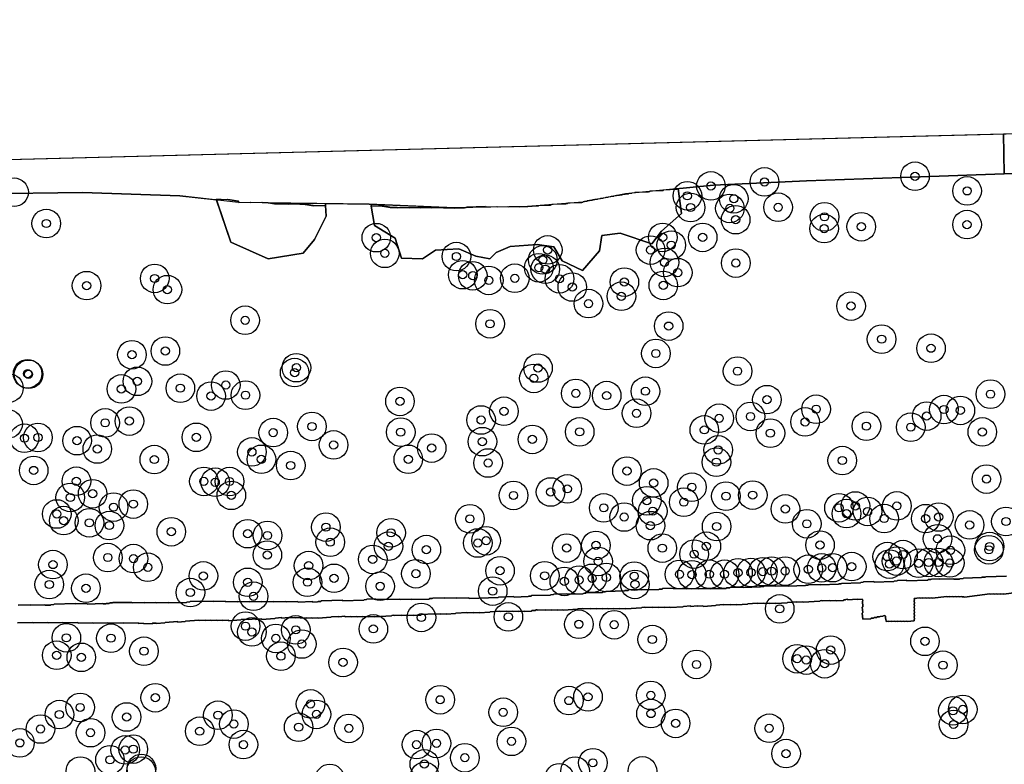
# Model space of a CAD drawing. Header units: inches. Extents: x 128668 to 131679, y 413272 to 413787.
# Tile 94 of 116: x 131028 to 131149, y 413450 to 413541. Entities that reach past the tile are written whole.
import ezdxf

# ---------------------------------------------------------------- set-up
doc = ezdxf.new("R2010")
doc.units = ezdxf.units.IN
doc.header["$MEASUREMENT"] = 0
doc.header["$PDMODE"] = 33
doc.header["$PDSIZE"] = -3
for name, color, linetype in [('Niet gedetecteerde gebieden (D-gebied) (ca. 44.659 m2)', 1, 'Continuous'), ('Onderzoeksgebied Capelsche UW (ca. 743.790 m2)', 5, 'Continuous'), ('Significante objecten binnen onderzoeksgebied', 3, 'Continuous'), ('Veiligheidsmarge objecten d.d. 230531', 6, 'Continuous'), ('Verstoorde gebieden (C-gebied) (ca. 90.096 m2)', 40, 'Continuous'), ('Vrijgegeven gebieden (A+B gebied) (ca. 609.035 m2)', 3, 'Continuous')]:
    doc.layers.add(name, color=color, linetype=linetype)

msp = doc.modelspace()

# ---------------------------------------------------------------- linework, layer by layer
at = {"layer": 'Niet gedetecteerde gebieden (D-gebied) (ca. 44.659 m2)'}
for points in [[(131254.56, 413526.71, 0), (131248.49, 413526.08, 0), (131244.13, 413526.06, 0), (131244.09, 413527.51, 0), (131235.05, 413527.39, 0), (131227.62, 413527.28, 0), (131217.63, 413526.9, 0), (131210.56, 413526.21, 0), (131202.63, 413525.61, 0), (131193.23, 413525.28, 0), (131188.24, 413525.01, 0), (131188.14, 413525.86, 0), (131183.08, 413525.84, 0), (131182.75, 413523.67, 0), (131168.92, 413522.84, 0), (131153.03, 413522.24, 0), (131148.48, 413522.09, 0), (131148.43, 413527.01, 0), (131148.65, 413527.01, 0), (131152.29, 413527.11, 0), (131166.18, 413527.46, 0), (131375.26, 413540.96, 0)], [(130920.33, 413521.11, 0), (131148.43, 413527.01, 0), (131148.48, 413522.09, 0), (131138.27, 413521.73, 0), (131124.29, 413521.25, 0), (131112.91, 413520.7, 0), (131102.14, 413519.66, 0), (131096.92, 413518.65, 0), (131090.14, 413518.09, 0), (131081.18, 413517.96, 0), (131070.73, 413518.39, 0), (131054.75, 413518.59, 0), (131047.57, 413519.42, 0), (131035.66, 413519.8, 0), (131023.5, 413519.67, 0)], [(131027.79, 413469.31, 0), (131029.24, 413469.36, 0), (131029.29, 413469.31, 0), (131031.04, 413469.36, 0), (131031.09, 413469.31, 0), (131031.74, 413469.33, 0), (131031.79, 413469.38, 0), (131032.14, 413469.39, 0), (131032.18, 413469.44, 0), (131034.73, 413469.52, 0), (131034.78, 413469.47, 0), (131036.18, 413469.51, 0), (131036.24, 413469.46, 0), (131038.13, 413469.51, 0), (131038.19, 413469.47, 0), (131038.49, 413469.47, 0), (131038.53, 413469.53, 0), (131038.93, 413469.54, 0), (131038.98, 413469.59, 0), (131039.33, 413469.6, 0), (131039.38, 413469.65, 0), (131040.23, 413469.67, 0), (131040.28, 413469.63, 0), (131041.68, 413469.67, 0), (131041.73, 413469.62, 0), (131043.18, 413469.66, 0), (131043.23, 413469.61, 0), (131044.63, 413469.65, 0), (131044.68, 413469.6, 0), (131046.13, 413469.65, 0), (131046.18, 413469.6, 0), (131048.38, 413469.66, 0), (131048.43, 413469.71, 0), (131048.78, 413469.72, 0), (131048.83, 413469.77, 0), (131050.13, 413469.81, 0), (131050.18, 413469.76, 0), (131051.63, 413469.81, 0), (131051.68, 413469.76, 0), (131053.13, 413469.8, 0), (131053.18, 413469.75, 0), (131054.58, 413469.79, 0), (131054.63, 413469.74, 0), (131056.08, 413469.78, 0), (131056.13, 413469.74, 0), (131057.53, 413469.78, 0), (131057.58, 413469.73, 0), (131059.03, 413469.77, 0), (131059.09, 413469.72, 0), (131060.53, 413469.76, 0), (131060.59, 413469.72, 0), (131061.99, 413469.76, 0), (131062.04, 413469.71, 0), (131063.79, 413469.76, 0), (131063.84, 413469.71, 0), (131064.44, 413469.73, 0), (131064.49, 413469.78, 0), (131064.84, 413469.79, 0), (131064.88, 413469.84, 0), (131067.48, 413469.92, 0), (131067.53, 413469.87, 0), (131070.08, 413469.94, 0), (131070.13, 413469.99, 0), (131070.43, 413470, 0), (131070.48, 413470.05, 0), (131071.48, 413470.08, 0), (131071.53, 413470.03, 0), (131072.98, 413470.07, 0), (131073.03, 413470.03, 0), (131074.48, 413470.07, 0), (131074.53, 413470.02, 0), (131075.93, 413470.06, 0), (131075.98, 413470.01, 0), (131078.08, 413470.07, 0), (131078.13, 413470.12, 0), (131078.48, 413470.13, 0), (131078.53, 413470.19, 0), (131079.93, 413470.23, 0), (131079.98, 413470.18, 0), (131081.43, 413470.22, 0), (131081.48, 413470.17, 0), (131082.93, 413470.21, 0), (131082.98, 413470.16, 0), (131086.53, 413470.27, 0), (131086.58, 413470.32, 0), (131088.43, 413470.37, 0), (131088.48, 413470.32, 0), (131090.23, 413470.38, 0), (131090.28, 413470.43, 0), (131090.58, 413470.44, 0), (131090.62, 413470.49, 0), (131092.92, 413470.55, 0), (131092.97, 413470.6, 0), (131093.32, 413470.61, 0), (131093.37, 413470.67, 0), (131094.92, 413470.71, 0), (131094.97, 413470.66, 0), (131096.92, 413470.72, 0), (131096.97, 413470.77, 0), (131097.27, 413470.78, 0), (131097.32, 413470.83, 0), (131099.32, 413470.89, 0), (131099.36, 413470.94, 0), (131099.66, 413470.95, 0), (131099.71, 413471, 0), (131102.01, 413471.07, 0), (131102.06, 413471.12, 0), (131102.46, 413471.13, 0), (131102.51, 413471.18, 0), (131104.01, 413471.23, 0), (131104.06, 413471.18, 0), (131106.21, 413471.24, 0), (131106.26, 413471.29, 0), (131106.61, 413471.3, 0), (131106.65, 413471.35, 0), (131108, 413471.39, 0), (131108.06, 413471.34, 0), (131109.5, 413471.38, 0), (131109.56, 413471.34, 0), (131111.01, 413471.38, 0), (131111.06, 413471.33, 0), (131112.46, 413471.37, 0), (131112.51, 413471.32, 0), (131114.46, 413471.38, 0), (131114.51, 413471.43, 0), (131114.91, 413471.44, 0), (131114.95, 413471.49, 0), (131116.5, 413471.54, 0), (131116.55, 413471.49, 0), (131118.65, 413471.55, 0), (131118.7, 413471.6, 0), (131119.05, 413471.61, 0), (131119.1, 413471.66, 0), (131120.5, 413471.7, 0), (131120.55, 413471.65, 0), (131122, 413471.7, 0), (131122.05, 413471.65, 0), (131124.15, 413471.71, 0), (131124.2, 413471.76, 0), (131124.5, 413471.77, 0), (131124.55, 413471.82, 0), (131126, 413471.86, 0), (131126.05, 413471.81, 0), (131128.2, 413471.88, 0), (131128.25, 413471.93, 0), (131128.55, 413471.94, 0), (131128.59, 413471.99, 0), (131130.89, 413472.05, 0), (131130.94, 413472.11, 0), (131131.24, 413472.12, 0), (131131.29, 413472.17, 0), (131132.54, 413472.2, 0), (131132.59, 413472.15, 0), (131134.99, 413472.22, 0), (131135.04, 413472.28, 0), (131135.39, 413472.29, 0), (131135.44, 413472.34, 0), (131136.54, 413472.37, 0), (131136.59, 413472.32, 0), (131139.14, 413472.39, 0), (131139.18, 413472.45, 0), (131139.53, 413472.46, 0), (131139.58, 413472.51, 0), (131140.53, 413472.53, 0), (131140.58, 413472.49, 0), (131142.28, 413472.54, 0), (131142.33, 413472.49, 0), (131143.03, 413472.51, 0), (131143.08, 413472.56, 0), (131143.48, 413472.57, 0), (131143.53, 413472.62, 0), (131145.73, 413472.69, 0), (131145.78, 413472.74, 0), (131146.18, 413472.75, 0), (131146.23, 413472.8, 0), (131148.78, 413472.87, 0)], [(131150, 413470.88, 0), (131148.41, 413470.68, 0), (131148.36, 413470.72, 0), (131148.06, 413470.69, 0), (131148, 413470.73, 0), (131147.65, 413470.68, 0), (131147.6, 413470.73, 0), (131147.25, 413470.68, 0), (131147.2, 413470.73, 0), (131146.8, 413470.68, 0), (131146.74, 413470.72, 0), (131143.62, 413470.32, 0), (131143.56, 413470.36, 0), (131143.36, 413470.34, 0), (131143.31, 413470.38, 0), (131143.01, 413470.34, 0), (131142.95, 413470.39, 0), (131142.61, 413470.34, 0), (131142.55, 413470.39, 0), (131142.25, 413470.35, 0), (131142.2, 413470.39, 0), (131141.85, 413470.35, 0), (131141.8, 413470.39, 0), (131141.5, 413470.35, 0), (131141.44, 413470.4, 0), (131139.71, 413470.18, 0), (131139.65, 413470.22, 0), (131139.3, 413470.17, 0), (131139.25, 413470.22, 0), (131138.95, 413470.18, 0), (131138.89, 413470.22, 0), (131138.55, 413470.18, 0), (131138.49, 413470.22, 0), (131138.19, 413470.18, 0), (131138.14, 413470.23, 0), (131137.49, 413470.15, 0), (131137.52, 413469.95, 0), (131137.47, 413469.89, 0), (131137.52, 413469.54, 0), (131137.48, 413469.49, 0), (131137.51, 413469.19, 0), (131137.47, 413469.13, 0), (131137.51, 413468.79, 0), (131137.47, 413468.73, 0), (131137.51, 413468.38, 0), (131137.47, 413468.33, 0), (131137.52, 413467.98, 0), (131137.47, 413467.93, 0), (131137.51, 413467.63, 0), (131137.47, 413467.57, 0), (131137.49, 413467.42, 0), (131136.64, 413467.32, 0), (131136.59, 413467.36, 0), (131136.29, 413467.32, 0), (131136.23, 413467.36, 0), (131135.89, 413467.32, 0), (131135.83, 413467.36, 0), (131135.48, 413467.32, 0), (131135.43, 413467.36, 0), (131135.13, 413467.32, 0), (131135.07, 413467.37, 0), (131134.73, 413467.32, 0), (131134.67, 413467.37, 0), (131134.37, 413467.33, 0), (131134.32, 413467.37, 0), (131134.04, 413467.34, 0), (131134.02, 413467.65, 0), (131133.97, 413467.69, 0), (131133.95, 413467.99, 0), (131133.9, 413468.04, 0), (131133.7, 413468.02, 0), (131133.65, 413467.97, 0), (131133.3, 413467.95, 0), (131133.25, 413467.9, 0), (131132.96, 413467.88, 0), (131132.91, 413467.82, 0), (131132.56, 413467.8, 0), (131132.51, 413467.75, 0), (131132.21, 413467.73, 0), (131132.17, 413467.67, 0), (131131.17, 413467.61, 0), (131131.12, 413468.36, 0), (131131.17, 413468.41, 0), (131131.12, 413469.06, 0), (131131.17, 413469.11, 0), (131131.13, 413469.81, 0), (131131.17, 413469.86, 0), (131131.16, 413470.01, 0), (131131.11, 413470.06, 0), (131130.56, 413470.02, 0), (131130.51, 413470.07, 0), (131129.36, 413469.99, 0), (131129.31, 413470.04, 0), (131129.11, 413470.03, 0), (131129.06, 413469.98, 0), (131128.86, 413469.96, 0), (131128.81, 413469.91, 0), (131127.92, 413469.85, 0), (131127.86, 413469.9, 0), (131127.21, 413469.85, 0), (131127.16, 413469.9, 0), (131126.21, 413469.84, 0), (131126.16, 413469.89, 0), (131125.96, 413469.87, 0), (131125.91, 413469.82, 0), (131123.87, 413469.68, 0), (131123.82, 413469.73, 0), (131123.07, 413469.68, 0), (131123.01, 413469.73, 0), (131121.97, 413469.66, 0), (131121.92, 413469.61, 0), (131120.52, 413469.52, 0), (131120.47, 413469.56, 0), (131119.82, 413469.52, 0), (131119.77, 413469.57, 0), (131119.12, 413469.52, 0), (131119.07, 413469.57, 0), (131118.32, 413469.52, 0), (131118.26, 413469.57, 0), (131117.12, 413469.49, 0), (131117.07, 413469.44, 0), (131115.77, 413469.35, 0), (131115.72, 413469.4, 0), (131115.02, 413469.35, 0), (131114.97, 413469.4, 0), (131114.17, 413469.35, 0), (131114.12, 413469.4, 0), (131113.22, 413469.34, 0), (131113.17, 413469.28, 0), (131111.68, 413469.18, 0), (131111.62, 413469.23, 0), (131110.97, 413469.19, 0), (131110.92, 413469.24, 0), (131110.12, 413469.18, 0), (131110.07, 413469.23, 0), (131109.22, 413469.17, 0), (131109.17, 413469.12, 0), (131107.63, 413469.02, 0), (131107.57, 413469.07, 0), (131106.93, 413469.02, 0), (131106.87, 413469.07, 0), (131106.22, 413469.03, 0), (131106.17, 413469.07, 0), (131105.47, 413469.03, 0), (131105.42, 413469.07, 0), (131104.52, 413469.02, 0), (131104.47, 413469.06, 0), (131104.12, 413469.04, 0), (131104.07, 413468.99, 0), (131102.18, 413468.86, 0), (131102.12, 413468.91, 0), (131101.43, 413468.86, 0), (131101.37, 413468.91, 0), (131100.72, 413468.87, 0), (131100.67, 413468.91, 0), (131100.02, 413468.87, 0), (131099.97, 413468.92, 0), (131099.32, 413468.87, 0), (131099.27, 413468.92, 0), (131098.62, 413468.88, 0), (131098.57, 413468.93, 0), (131097.87, 413468.88, 0), (131097.81, 413468.93, 0), (131096.97, 413468.87, 0), (131096.91, 413468.92, 0), (131096.31, 413468.88, 0), (131096.27, 413468.82, 0), (131094.52, 413468.71, 0), (131094.47, 413468.76, 0), (131093.82, 413468.71, 0), (131093.77, 413468.76, 0), (131093.12, 413468.72, 0), (131093.06, 413468.76, 0), (131092.37, 413468.72, 0), (131092.31, 413468.77, 0), (131091.36, 413468.7, 0), (131091.31, 413468.75, 0), (131091.16, 413468.74, 0), (131091.12, 413468.69, 0), (131090.67, 413468.66, 0), (131090.62, 413468.6, 0), (131089.77, 413468.55, 0), (131089.72, 413468.6, 0), (131089.07, 413468.55, 0), (131089.02, 413468.6, 0), (131088.37, 413468.56, 0), (131088.32, 413468.6, 0), (131087.62, 413468.56, 0), (131087.56, 413468.6, 0), (131086.82, 413468.55, 0), (131086.76, 413468.6, 0), (131085.56, 413468.52, 0), (131085.52, 413468.47, 0), (131084.27, 413468.39, 0), (131084.22, 413468.43, 0), (131083.57, 413468.39, 0), (131083.52, 413468.44, 0), (131082.77, 413468.39, 0), (131082.71, 413468.44, 0), (131081.37, 413468.35, 0), (131081.32, 413468.29, 0), (131080.22, 413468.22, 0), (131080.17, 413468.27, 0), (131079.52, 413468.23, 0), (131079.47, 413468.27, 0), (131078.77, 413468.23, 0), (131078.72, 413468.27, 0), (131077.12, 413468.17, 0), (131077.07, 413468.12, 0), (131076.18, 413468.06, 0), (131076.12, 413468.1, 0), (131075.47, 413468.06, 0), (131075.42, 413468.11, 0), (131074.72, 413468.06, 0), (131074.67, 413468.11, 0), (131073.82, 413468.05, 0), (131073.77, 413468.1, 0), (131073.52, 413468.08, 0), (131073.47, 413468.03, 0), (131071.43, 413467.9, 0), (131071.37, 413467.94, 0), (131070.72, 413467.9, 0), (131070.67, 413467.95, 0), (131069.97, 413467.9, 0), (131069.92, 413467.95, 0), (131069.27, 413467.9, 0), (131069.22, 413467.95, 0), (131068.57, 413467.91, 0), (131068.52, 413467.95, 0), (131067.82, 413467.91, 0), (131067.77, 413467.96, 0), (131067.02, 413467.91, 0), (131066.96, 413467.95, 0), (131066.12, 413467.9, 0), (131066.07, 413467.84, 0), (131064.52, 413467.74, 0), (131064.47, 413467.79, 0), (131063.77, 413467.74, 0), (131063.72, 413467.79, 0), (131063.07, 413467.75, 0), (131063.02, 413467.79, 0), (131062.37, 413467.75, 0), (131062.31, 413467.8, 0), (131061.67, 413467.76, 0), (131061.61, 413467.8, 0), (131060.91, 413467.76, 0), (131060.86, 413467.8, 0), (131060.06, 413467.75, 0), (131060.01, 413467.8, 0), (131059.26, 413467.75, 0), (131059.21, 413467.7, 0), (131057.62, 413467.59, 0), (131057.56, 413467.64, 0), (131056.87, 413467.59, 0), (131056.81, 413467.64, 0), (131056.01, 413467.59, 0), (131055.96, 413467.63, 0), (131055.06, 413467.57, 0), (131055.02, 413467.52, 0), (131053.57, 413467.42, 0), (131053.52, 413467.47, 0), (131052.82, 413467.43, 0), (131052.77, 413467.47, 0), (131052.12, 413467.43, 0), (131052.06, 413467.48, 0), (131051.42, 413467.43, 0), (131051.36, 413467.48, 0), (131050.71, 413467.44, 0), (131050.66, 413467.48, 0), (131049.96, 413467.44, 0), (131049.91, 413467.48, 0), (131048.26, 413467.38, 0), (131048.22, 413467.32, 0), (131047.32, 413467.26, 0), (131047.26, 413467.31, 0), (131045.77, 413467.21, 0), (131045.72, 413467.16, 0), (131044.72, 413467.09, 0), (131044.67, 413467.14, 0), (131044.22, 413467.11, 0), (131044.17, 413467.06, 0), (131043.11, 413467.07, 0), (131043.06, 413467.12, 0), (131042.51, 413467.1, 0), (131042.46, 413467.15, 0), (131040.66, 413467.11, 0), (131040.61, 413467.16, 0), (131038.81, 413467.12, 0), (131038.76, 413467.17, 0), (131036.96, 413467.13, 0), (131036.91, 413467.18, 0), (131035.11, 413467.14, 0), (131035.06, 413467.19, 0), (131033.31, 413467.15, 0), (131033.25, 413467.2, 0), (131031.46, 413467.16, 0), (131031.4, 413467.2, 0), (131029.6, 413467.16, 0), (131029.55, 413467.21, 0), (131027.7, 413467.17, 0)]]:
    msp.add_polyline3d(points, dxfattribs=at)
at = {"layer": 'Onderzoeksgebied Capelsche UW (ca. 743.790 m2)'}
msp.add_lwpolyline([(130794.34, 413521.64), (130920.33, 413521.11), (131166.18, 413527.46), (131375.26, 413540.96)], dxfattribs=at)
at = {"layer": 'Significante objecten binnen onderzoeksgebied'}
for p in [(131137.58, 413521.8), (131112.59, 413520.62), (131119.15, 413521.11), (131109.71, 413519.41), (131143.96, 413520.01), (131115.39, 413519.05), (131110.1, 413517.98), (131114.91, 413517.87), (131120.82, 413518.01), (131031.21, 413516.02), (131115.62, 413516.49), (131126.5, 413516.84), (131143.95, 413515.89), (131126.45, 413515.4), (131131, 413515.63), (131071.62, 413514.29), (131106.69, 413514.32), (131107.73, 413513.37), (131111.58, 413514.32), (131072.66, 413512.37), (131092.61, 413512.79), (131105.2, 413512.77), (131081.43, 413511.98), (131092.01, 413511.57), (131106.9, 413511.26), (131115.64, 413511.18), (131082.2, 413509.76), (131091.52, 413510.61), (131092.31, 413510.43), (131108.53, 413510.01), (131044.49, 413509.3), (131083.43, 413509.63), (131085.39, 413509.06), (131088.58, 413509.32), (131094.05, 413509.26), (131101.99, 413508.86), (131036.15, 413508.42), (131046.04, 413507.93), (131095.62, 413508.25), (131106.76, 413508.45), (131097.6, 413506.22), (131101.63, 413507.12), (131129.75, 413505.92), (131055.56, 413504.18), (131085.55, 413503.75), (131107.42, 413503.47), (131133.49, 413501.87), (131045.79, 413500.42), (131105.85, 413500.12), (131139.54, 413500.76), (131041.7, 413499.97), (131028.93, 413497.64), (131061.62, 413497.78), (131061.84, 413498.38), (131091.42, 413498.34), (131115.85, 413497.96), (131029.04, 413497.57), (131042.37, 413496.71), (131090.91, 413497.07), (131040.41, 413495.78), (131047.63, 413495.87), (131053.19, 413496.26), (131096.05, 413495.24), (131104.57, 413495.5), (131051.39, 413494.91), (131055.6, 413495.02), (131074.52, 413494.26), (131099.83, 413494.97), (131119.45, 413494.47), (131146.82, 413495.14), (131087.25, 413493.05), (131103.48, 413492.8), (131125.47, 413493.3), (131141.12, 413493.26), (131143.13, 413493.15), (131038.42, 413491.63), (131041.39, 413491.85), (131084.45, 413491.98), (131113.6, 413492.19), (131117.43, 413492.41), (131124.12, 413491.74), (131139.01, 413492.46), (131059, 413490.44), (131063.74, 413491.19), (131074.61, 413490.49), (131096.52, 413490.53), (131111.78, 413490.77), (131131.63, 413491.22), (131137.06, 413491.1), (131145.82, 413490.52), (131028.54, 413489.75), (131030.19, 413489.84), (131034.98, 413489.45), (131049.59, 413489.86), (131084.61, 413489.33), (131090.73, 413489.61), (131119.87, 413490.37), (131037.46, 413488.43), (131056.39, 413488.07), (131066.39, 413488.93), (131078.4, 413488.55), (131113.48, 413488.32), (131044.44, 413487.14), (131057.55, 413487.17), (131075.54, 413487.17), (131113.26, 413486.82), (131128.67, 413487.02), (131029.67, 413485.81), (131061.14, 413486.41), (131085.31, 413486.72), (131102.31, 413485.73), (131034.9, 413484.48), (131050.51, 413484.47), (131053.65, 413484.45), (131146.33, 413484.75), (131051.9, 413484.36), (131092.96, 413483.17), (131095, 413483.55), (131105.58, 413484.28), (131110.26, 413483.76), (131034.15, 413482.5), (131036.89, 413482.96), (131053.87, 413482.76), (131088.42, 413482.75), (131104.74, 413482.1), (131114.43, 413482.66), (131117.71, 413482.79), (131039.45, 413481.32), (131041.87, 413481.69), (131099.47, 413481.23), (131105.47, 413480.82), (131109.27, 413481.92), (131121.71, 413481.1), (131128.27, 413481.24), (131130.28, 413481.46), (131131.77, 413480.79), (131135.36, 413481.47), (131032.5, 413480.48), (131033.35, 413479.67), (131083.08, 413479.89), (131101.97, 413480.11), (131129.19, 413480.53), (131133.8, 413479.92), (131138.89, 413479.91), (131140.48, 413480.11), (131148.71, 413479.56), (131036.49, 413479.4), (131038.94, 413479.07), (131065.45, 413478.87), (131105.18, 413479.05), (131113.29, 413478.95), (131124.33, 413479.28), (131144.26, 413479.14), (131046.52, 413478.31), (131055.87, 413478.07), (131058.3, 413477.85), (131073.43, 413478.18), (131085.07, 413477.21), (131140.34, 413477.45), (131065.98, 413477.03), (131073.1, 413476.53), (131077.75, 413476.12), (131084.05, 413476.93), (131094.93, 413476.31), (131098.51, 413476.64), (131106.64, 413476.3), (131112.03, 413476.53), (131125.95, 413476.68), (131141.92, 413476.04), (131146.62, 413476.1), (131146.71, 413476.5), (131038.75, 413475.15), (131041.89, 413475.02), (131058.28, 413475.46), (131071.18, 413474.92), (131110.53, 413475.57), (131134.18, 413475.27), (131135.32, 413474.72), (131136.11, 413475.52), (131032.03, 413474.29), (131043.64, 413473.96), (131063.33, 413474.17), (131086.77, 413473.54), (131098.78, 413474.68), (131124.51, 413473.72), (131126.16, 413473.88), (131127.49, 413473.91), (131129.83, 413474.04), (131134.46, 413474.35), (131138.03, 413474.45), (131139.26, 413474.55), (131140.44, 413474.55), (131141.84, 413474.49), (131050.45, 413472.9), (131066.45, 413472.61), (131076.47, 413473.17), (131092.24, 413472.92), (131096.45, 413472.4), (131098.05, 413472.61), (131099.78, 413472.71), (131103.2, 413472.88), (131108.74, 413473.09), (131110.27, 413473.05), (131112.4, 413473.11), (131114.26, 413473.11), (131115.91, 413473.29), (131117.49, 413473.32), (131118.95, 413473.42), (131120.03, 413473.49), (131121.68, 413473.5), (131031.58, 413471.85), (131036.07, 413471.39), (131055.88, 413472.12), (131063.19, 413472.13), (131072.09, 413471.64), (131094.64, 413472.23), (131103.29, 413471.86), (131048.86, 413470.87), (131056.59, 413470.41), (131085.87, 413471.04), (131121.01, 413468.87), (131077.14, 413467.82), (131087.79, 413467.89), (131055.61, 413466.76), (131061.76, 413466.3), (131071.26, 413466.42), (131096.42, 413466.99), (131100.75, 413466.93), (131033.67, 413465.33), (131039.13, 413465.28), (131056.39, 413466.05), (131059.32, 413465.26), (131105.41, 413465.12), (131062.5, 413464.57), (131138.8, 413464.9), (131032.49, 413463.19), (131035.5, 413462.94), (131043.17, 413463.69), (131059.94, 413463.08), (131123.14, 413462.77), (131127.25, 413463.83), (131067.55, 413462.32), (131110.83, 413462.07), (131124.26, 413462.61), (131126.52, 413462.16), (131141, 413461.98), (131044.56, 413458), (131097.54, 413458.1), (131105.23, 413458.29), (131035.36, 413456.81), (131063.57, 413457.24), (131079.44, 413457.75), (131095.2, 413457.65), (131032.82, 413455.94), (131041.05, 413455.64), (131052.23, 413455.86), (131064.29, 413455.96), (131087.16, 413456.22), (131105.25, 413456.06), (131142.22, 413456.4), (131143.43, 413456.57), (131054.18, 413454.78), (131062.11, 413454.39), (131068.26, 413454.25), (131108.27, 413454.86), (131119.73, 413454.26), (131142.3, 413454.73), (131030.5, 413454.17), (131036.63, 413453.72), (131050, 413453.9), (131027.98, 413452.47), (131055.35, 413452.26), (131076.55, 413452.26), (131078.99, 413452.41), (131088.17, 413452.66), (131040.88, 413451.61), (131041.86, 413451.71), (131082.46, 413450.66), (131121.79, 413451.16), (131039.01, 413450.4), (131077.5, 413449.9), (131098.14, 413450.04)]:
    msp.add_point(p, dxfattribs=at)
at = {"layer": 'Veiligheidsmarge objecten d.d. 230531', "color": 6, "linetype": 'Continuous', "lineweight": 25}
for centre in [(131137.58, 413521.8), (131112.59, 413520.62), (131119.15, 413521.11), (131027.27, 413519.84), (131109.71, 413519.41), (131143.96, 413520.01), (131115.39, 413519.05), (131110.1, 413517.98), (131114.91, 413517.87), (131120.82, 413518.01), (131031.21, 413516.02), (131115.62, 413516.49), (131126.5, 413516.84), (131143.95, 413515.89), (131126.45, 413515.4), (131131, 413515.63), (131071.62, 413514.29), (131106.69, 413514.32), (131107.73, 413513.37), (131111.58, 413514.32), (131072.66, 413512.37), (131092.61, 413512.79), (131105.2, 413512.77), (131081.43, 413511.98), (131092.01, 413511.57), (131106.9, 413511.26), (131115.64, 413511.18), (131082.2, 413509.76), (131091.52, 413510.61), (131092.31, 413510.43), (131108.53, 413510.01), (131044.49, 413509.3), (131083.43, 413509.63), (131085.39, 413509.06), (131088.58, 413509.32), (131094.05, 413509.26), (131101.99, 413508.86), (131106.76, 413508.45), (131036.15, 413508.42), (131046.04, 413507.93), (131095.62, 413508.25), (131097.6, 413506.22), (131101.63, 413507.12), (131129.75, 413505.92), (131055.56, 413504.18), (131085.55, 413503.75), (131107.42, 413503.47), (131133.49, 413501.87), (131045.79, 413500.42), (131105.85, 413500.12), (131139.54, 413500.76), (131041.7, 413499.97), (131028.93, 413497.64), (131061.62, 413497.78), (131061.84, 413498.38), (131091.42, 413498.34), (131115.85, 413497.96), (131029.04, 413497.57), (131042.37, 413496.71), (131090.91, 413497.07), (131026.64, 413495.89), (131040.41, 413495.78), (131047.63, 413495.87), (131053.19, 413496.26), (131096.05, 413495.24), (131104.57, 413495.5), (131051.39, 413494.91), (131055.6, 413495.02), (131074.52, 413494.26), (131099.83, 413494.97), (131119.45, 413494.47), (131146.82, 413495.14), (131087.25, 413493.05), (131103.48, 413492.8), (131125.47, 413493.3), (131141.12, 413493.26), (131143.13, 413493.15), (131038.42, 413491.63), (131041.39, 413491.85), (131084.45, 413491.98), (131113.6, 413492.19), (131117.43, 413492.41), (131124.12, 413491.74), (131139.01, 413492.46), (131026.54, 413491.5), (131059, 413490.44), (131063.74, 413491.19), (131074.61, 413490.49), (131096.52, 413490.53), (131111.78, 413490.77), (131119.87, 413490.37), (131131.63, 413491.22), (131137.06, 413491.1), (131145.82, 413490.52), (131028.54, 413489.75), (131030.19, 413489.84), (131034.98, 413489.45), (131049.59, 413489.86), (131084.61, 413489.33), (131090.73, 413489.61), (131037.46, 413488.43), (131056.39, 413488.07), (131066.39, 413488.93), (131078.4, 413488.55), (131113.48, 413488.32), (131044.44, 413487.14), (131057.55, 413487.17), (131075.54, 413487.17), (131113.26, 413486.82), (131128.67, 413487.02), (131029.67, 413485.81), (131061.14, 413486.41), (131085.31, 413486.72), (131102.31, 413485.73), (131034.9, 413484.48), (131050.51, 413484.47), (131051.9, 413484.36), (131053.65, 413484.45), (131146.33, 413484.75), (131092.96, 413483.17), (131095, 413483.55), (131105.58, 413484.28), (131110.26, 413483.76), (131034.15, 413482.5), (131036.89, 413482.96), (131053.87, 413482.76), (131088.42, 413482.75), (131104.74, 413482.1), (131109.27, 413481.92), (131114.43, 413482.66), (131117.71, 413482.79), (131039.45, 413481.32), (131041.87, 413481.69), (131099.47, 413481.23), (131105.47, 413480.82), (131121.71, 413481.1), (131128.27, 413481.24), (131130.28, 413481.46), (131131.77, 413480.79), (131135.36, 413481.47), (131032.5, 413480.48), (131033.35, 413479.67), (131083.08, 413479.89), (131101.97, 413480.11), (131129.19, 413480.53), (131133.8, 413479.92), (131138.89, 413479.91), (131140.48, 413480.11), (131148.71, 413479.56), (131036.49, 413479.4), (131038.94, 413479.07), (131046.52, 413478.31), (131065.45, 413478.87), (131105.18, 413479.05), (131113.29, 413478.95), (131124.33, 413479.28), (131144.26, 413479.14), (131055.87, 413478.07), (131058.3, 413477.85), (131073.43, 413478.18), (131085.07, 413477.21), (131140.34, 413477.45), (131065.98, 413477.03), (131073.1, 413476.53), (131077.75, 413476.12), (131084.05, 413476.93), (131094.93, 413476.31), (131098.51, 413476.64), (131106.64, 413476.3), (131112.03, 413476.53), (131125.95, 413476.68), (131141.92, 413476.04), (131146.62, 413476.1), (131146.71, 413476.5), (131038.75, 413475.15), (131041.89, 413475.02), (131058.28, 413475.46), (131071.18, 413474.92), (131098.78, 413474.68), (131110.53, 413475.57), (131134.18, 413475.27), (131135.32, 413474.72), (131136.11, 413475.52), (131032.03, 413474.29), (131043.64, 413473.96), (131063.33, 413474.17), (131086.77, 413473.54), (131120.03, 413473.49), (131121.68, 413473.5), (131124.51, 413473.72), (131126.16, 413473.88), (131127.49, 413473.91), (131129.83, 413474.04), (131134.46, 413474.35), (131138.03, 413474.45), (131139.26, 413474.55), (131140.44, 413474.55), (131141.84, 413474.49), (131050.45, 413472.9), (131066.45, 413472.61), (131076.47, 413473.17), (131092.24, 413472.92), (131096.45, 413472.4), (131098.05, 413472.61), (131099.78, 413472.71), (131103.2, 413472.88), (131108.74, 413473.09), (131110.27, 413473.05), (131112.4, 413473.11), (131114.26, 413473.11), (131115.91, 413473.29), (131117.49, 413473.32), (131118.95, 413473.42), (131031.58, 413471.85), (131036.07, 413471.39), (131055.88, 413472.12), (131063.19, 413472.13), (131072.09, 413471.64), (131094.64, 413472.23), (131103.29, 413471.86), (131048.86, 413470.87), (131056.59, 413470.41), (131085.87, 413471.04), (131121.01, 413468.87), (131077.14, 413467.82), (131087.79, 413467.89), (131055.61, 413466.76), (131061.76, 413466.3), (131071.26, 413466.42), (131096.42, 413466.99), (131100.75, 413466.93), (131033.67, 413465.33), (131039.13, 413465.28), (131056.39, 413466.05), (131059.32, 413465.26), (131105.41, 413465.12), (131062.5, 413464.57), (131127.25, 413463.83), (131138.8, 413464.9), (131032.49, 413463.19), (131035.5, 413462.94), (131043.17, 413463.69), (131059.94, 413463.08), (131123.14, 413462.77), (131067.55, 413462.32), (131110.83, 413462.07), (131124.26, 413462.61), (131126.52, 413462.16), (131141, 413461.98), (131044.56, 413458), (131097.54, 413458.1), (131105.23, 413458.29), (131035.36, 413456.81), (131063.57, 413457.24), (131079.44, 413457.75), (131095.2, 413457.65), (131032.82, 413455.94), (131041.05, 413455.64), (131052.23, 413455.86), (131064.29, 413455.96), (131087.16, 413456.22), (131105.25, 413456.06), (131142.22, 413456.4), (131143.43, 413456.57), (131054.18, 413454.78), (131062.11, 413454.39), (131068.26, 413454.25), (131108.27, 413454.86), (131119.73, 413454.26), (131142.3, 413454.73), (131030.5, 413454.17), (131036.63, 413453.72), (131050, 413453.9), (131027.98, 413452.47), (131055.35, 413452.26), (131076.55, 413452.26), (131078.99, 413452.41), (131088.17, 413452.66), (131040.88, 413451.61), (131041.86, 413451.71), (131082.46, 413450.66), (131121.79, 413451.16), (131039.01, 413450.4), (131077.5, 413449.9), (131098.14, 413450.04), (131035.39, 413449.02), (131042.82, 413449.03), (131042.86, 413449.34), (131077.54, 413448.37), (131094.02, 413448.2), (131095.96, 413449.03), (131104.21, 413449.04), (131065.93, 413448.12)]:
    msp.add_circle(centre, 1.75, dxfattribs=at)
at = {"layer": 'Verstoorde gebieden (C-gebied) (ca. 90.096 m2)'}
for points in [[(131091.23, 413518.17), (131091.48, 413518.18), (131091.53, 413518.23), (131092.93, 413518.27), (131092.98, 413518.33), (131093.12, 413518.33), (131093.17, 413518.38), (131094.82, 413518.43), (131094.87, 413518.49), (131095.02, 413518.49), (131095.07, 413518.54), (131096.77, 413518.59), (131096.82, 413518.65), (131096.92, 413518.65), (131096.97, 413518.7), (131097.11, 413518.71), (131097.16, 413518.76), (131097.41, 413518.76), (131097.46, 413518.82), (131097.71, 413518.82), (131097.76, 413518.88), (131098.06, 413518.88), (131098.11, 413518.94), (131098.36, 413518.94), (131098.41, 413519), (131098.71, 413519), (131098.75, 413519.06), (131099.05, 413519.07), (131099.1, 413519.12), (131099.4, 413519.13), (131099.45, 413519.18), (131099.7, 413519.19), (131099.75, 413519.24), (131100, 413519.24), (131100.05, 413519.3), (131100.35, 413519.31), (131100.4, 413519.36), (131100.7, 413519.37), (131100.74, 413519.42), (131101.04, 413519.43), (131101.09, 413519.48), (131101.39, 413519.49), (131101.44, 413519.54), (131101.74, 413519.55), (131101.79, 413519.6), (131102.09, 413519.61), (131102.14, 413519.66), (131102.49, 413519.67), (131102.54, 413519.72), (131102.89, 413519.73), (131102.93, 413519.79), (131103.28, 413519.8), (131103.33, 413519.85), (131104.93, 413519.9), (131104.98, 413519.95), (131105.13, 413519.95), (131105.18, 413520.01), (131106.73, 413520.05), (131106.82, 413520.16), (131108.42, 413520.21), (131108.47, 413520.26), (131108.57, 413520.26), (131108.73, 413519.09), (131108.99, 413517.24), (131106.54, 413515.1), (131105.34, 413513.52), (131101.46, 413514.85), (131099.24, 413514.56), (131098.94, 413512.68), (131096.87, 413510.29), (131094.39, 413511.47), (131093.35, 413513.18), (131091.33, 413513.47), (131088.02, 413513.19), (131086.31, 413512.48), (131085.51, 413511.69), (131083.79, 413512.04), (131081.74, 413512.94), (131078.88, 413512.77), (131077.27, 413511.68), (131074.71, 413511.79), (131073.91, 413514.21), (131071.41, 413515.79), (131071.01, 413518.14), (131072.27, 413518.18), (131072.32, 413518.13), (131072.57, 413518.14), (131072.62, 413518.09), (131072.82, 413518.1), (131072.88, 413518.05), (131073.08, 413518.06), (131073.13, 413518.01), (131073.28, 413518.01), (131073.33, 413517.97), (131074.18, 413517.99), (131074.23, 413517.94), (131075.58, 413517.99), (131075.63, 413517.94), (131076.98, 413517.98), (131077.03, 413517.93), (131078.38, 413517.97), (131078.43, 413517.92), (131079.78, 413517.97), (131079.83, 413517.92), (131081.18, 413517.96), (131081.23, 413517.91), (131082.43, 413517.95), (131082.48, 413518), (131082.63, 413518), (131082.68, 413518.06), (131084.98, 413518.13), (131085.03, 413518.08), (131086.38, 413518.12), (131086.43, 413518.07), (131087.73, 413518.11), (131087.78, 413518.06), (131089.13, 413518.11), (131089.18, 413518.06), (131090.18, 413518.09)], [(131060.86, 413518.38), (131062.21, 413518.42), (131062.26, 413518.37), (131062.86, 413518.39), (131062.91, 413518.34), (131063.16, 413518.35), (131063.21, 413518.3), (131063.41, 413518.31), (131063.46, 413518.26), (131063.61, 413518.26), (131063.67, 413518.22), (131063.87, 413518.22), (131063.92, 413518.17), (131065.41, 413518.22), (131065.48, 413516.9), (131064.07, 413514.08), (131062.66, 413512.38), (131058.39, 413511.68), (131053.79, 413513.75), (131052.01, 413519), (131052.59, 413519.02), (131052.64, 413518.97), (131053.39, 413519), (131053.44, 413518.95), (131053.69, 413518.96), (131053.74, 413518.91), (131053.94, 413518.91), (131053.99, 413518.87), (131054.19, 413518.87), (131054.24, 413518.82), (131054.44, 413518.83), (131054.5, 413518.78), (131054.69, 413518.79), (131054.75, 413518.74), (131054.75, 413518.59), (131056.2, 413518.63), (131056.25, 413518.59), (131057.6, 413518.63), (131057.65, 413518.58), (131058.35, 413518.6), (131058.4, 413518.55), (131058.6, 413518.56), (131058.66, 413518.51), (131058.86, 413518.52), (131058.91, 413518.47), (131059.11, 413518.47), (131059.16, 413518.43), (131059.36, 413518.43), (131060.11, 413518.41), (131060.81, 413518.43)], [(131062.86, 413518.39), (131058.66, 413518.51), (131058.62, 413518.54), (131065.41, 413518.46), (131065.41, 413518.22), (131063.92, 413518.17), (131063.87, 413518.22), (131063.67, 413518.22), (131063.61, 413518.26), (131063.46, 413518.26), (131063.41, 413518.31), (131063.21, 413518.3), (131063.16, 413518.35), (131062.91, 413518.34)], [(131059.79, 413518.42), (131059.49, 413518.43), (131059.36, 413518.43), (131059.16, 413518.43), (131059.11, 413518.47), (131058.91, 413518.47), (131058.87, 413518.5), (131062.02, 413518.42), (131060.86, 413518.38), (131060.81, 413518.43), (131060.11, 413518.41)], [(131074.52, 413518.24), (131082.2, 413517.94), (131081.23, 413517.91), (131081.18, 413517.96), (131079.83, 413517.92), (131079.78, 413517.97), (131078.43, 413517.92), (131078.38, 413517.97), (131077.03, 413517.93), (131076.98, 413517.98), (131075.63, 413517.94), (131075.58, 413517.99), (131074.23, 413517.94), (131074.18, 413517.99), (131073.33, 413517.97), (131073.28, 413518.01), (131073.13, 413518.01), (131073.08, 413518.06), (131072.88, 413518.05), (131072.82, 413518.1), (131072.62, 413518.09), (131072.57, 413518.14), (131072.32, 413518.13), (131072.27, 413518.18), (131071.01, 413518.14), (131071.02, 413518.38)]]:
    msp.add_lwpolyline(points, close=True, dxfattribs=at)
at = {"layer": 'Vrijgegeven gebieden (A+B gebied) (ca. 609.035 m2)'}
msp.add_lwpolyline([(131027.7, 413467.17), (131029.55, 413467.21), (131029.6, 413467.16), (131031.4, 413467.2), (131031.46, 413467.16), (131033.25, 413467.2), (131033.31, 413467.15), (131035.06, 413467.19), (131035.11, 413467.14), (131036.91, 413467.18), (131036.96, 413467.13), (131038.76, 413467.17), (131038.81, 413467.12), (131040.61, 413467.16), (131040.66, 413467.11), (131042.46, 413467.15), (131042.51, 413467.1), (131043.06, 413467.12), (131043.11, 413467.07), (131044.17, 413467.06), (131044.22, 413467.11), (131044.67, 413467.14), (131044.72, 413467.09), (131045.72, 413467.16), (131045.77, 413467.21), (131047.26, 413467.31), (131047.32, 413467.26), (131048.22, 413467.32), (131048.26, 413467.38), (131049.91, 413467.48), (131049.96, 413467.44), (131050.66, 413467.48), (131050.71, 413467.44), (131051.36, 413467.48), (131051.42, 413467.43), (131052.06, 413467.48), (131052.12, 413467.43), (131052.77, 413467.47), (131052.82, 413467.43), (131053.52, 413467.47), (131053.57, 413467.42), (131055.02, 413467.52), (131055.06, 413467.57), (131055.96, 413467.63), (131056.01, 413467.59), (131056.81, 413467.64), (131056.87, 413467.59), (131057.56, 413467.64), (131057.62, 413467.59), (131059.21, 413467.7), (131059.26, 413467.75), (131060.01, 413467.8), (131060.06, 413467.75), (131060.86, 413467.8), (131060.91, 413467.76), (131061.61, 413467.8), (131061.67, 413467.76), (131062.31, 413467.8), (131062.37, 413467.75), (131063.02, 413467.79), (131063.07, 413467.75), (131063.72, 413467.79), (131063.77, 413467.74), (131064.47, 413467.79), (131064.52, 413467.74), (131066.07, 413467.84), (131066.12, 413467.9), (131066.96, 413467.95), (131067.02, 413467.91), (131067.77, 413467.96), (131067.82, 413467.91), (131068.52, 413467.95), (131068.57, 413467.91), (131069.22, 413467.95), (131069.27, 413467.9), (131069.92, 413467.95), (131069.97, 413467.9), (131070.67, 413467.95), (131070.72, 413467.9), (131071.37, 413467.94), (131071.43, 413467.9), (131073.47, 413468.03), (131073.52, 413468.08), (131073.77, 413468.1), (131073.82, 413468.05), (131074.67, 413468.11), (131074.72, 413468.06), (131075.42, 413468.11), (131075.47, 413468.06), (131076.12, 413468.1), (131076.18, 413468.06), (131077.07, 413468.12), (131077.12, 413468.17), (131078.72, 413468.27), (131078.77, 413468.23), (131079.47, 413468.27), (131079.52, 413468.23), (131080.17, 413468.27), (131080.22, 413468.22), (131081.32, 413468.29), (131081.37, 413468.35), (131082.71, 413468.44), (131082.77, 413468.39), (131083.52, 413468.44), (131083.57, 413468.39), (131084.22, 413468.43), (131084.27, 413468.39), (131085.52, 413468.47), (131085.56, 413468.52), (131086.76, 413468.6), (131086.82, 413468.55), (131087.56, 413468.6), (131087.62, 413468.56), (131088.32, 413468.6), (131088.37, 413468.56), (131089.02, 413468.6), (131089.07, 413468.55), (131089.72, 413468.6), (131089.77, 413468.55), (131090.62, 413468.6), (131090.67, 413468.66), (131091.12, 413468.69), (131091.16, 413468.74), (131091.31, 413468.75), (131091.36, 413468.7), (131092.31, 413468.77), (131092.37, 413468.72), (131093.06, 413468.76), (131093.12, 413468.72), (131093.77, 413468.76), (131093.82, 413468.71), (131094.47, 413468.76), (131094.52, 413468.71), (131096.27, 413468.82), (131096.31, 413468.88), (131096.91, 413468.92), (131096.97, 413468.87), (131097.81, 413468.93), (131097.87, 413468.88), (131098.57, 413468.93), (131098.62, 413468.88), (131099.27, 413468.92), (131099.32, 413468.87), (131099.97, 413468.92), (131100.02, 413468.87), (131100.67, 413468.91), (131100.72, 413468.87), (131101.37, 413468.91), (131101.43, 413468.86), (131102.12, 413468.91), (131102.18, 413468.86), (131104.07, 413468.99), (131104.12, 413469.04), (131104.47, 413469.06), (131104.52, 413469.02), (131105.42, 413469.07), (131105.47, 413469.03), (131106.17, 413469.07), (131106.22, 413469.03), (131106.87, 413469.07), (131106.93, 413469.02), (131107.57, 413469.07), (131107.63, 413469.02), (131109.17, 413469.12), (131109.22, 413469.17), (131110.07, 413469.23), (131110.12, 413469.18), (131110.92, 413469.24), (131110.97, 413469.19), (131111.62, 413469.23), (131111.68, 413469.18), (131113.17, 413469.28), (131113.22, 413469.34), (131114.12, 413469.4), (131114.17, 413469.35), (131114.97, 413469.4), (131115.02, 413469.35), (131115.72, 413469.4), (131115.77, 413469.35), (131117.07, 413469.44), (131117.12, 413469.49), (131118.26, 413469.57), (131118.32, 413469.52), (131119.07, 413469.57), (131119.12, 413469.52), (131119.77, 413469.57), (131119.82, 413469.52), (131120.47, 413469.56), (131120.52, 413469.52), (131121.92, 413469.61), (131121.97, 413469.66), (131123.01, 413469.73), (131123.07, 413469.68), (131123.82, 413469.73), (131123.87, 413469.68), (131125.91, 413469.82), (131125.96, 413469.87), (131126.16, 413469.89), (131126.21, 413469.84), (131127.16, 413469.9), (131127.21, 413469.85), (131127.86, 413469.9), (131127.92, 413469.85), (131128.81, 413469.91), (131128.86, 413469.96), (131129.06, 413469.98), (131129.11, 413470.03), (131129.31, 413470.04), (131129.36, 413469.99), (131130.51, 413470.07), (131130.56, 413470.02), (131131.11, 413470.06), (131131.16, 413470.01), (131131.17, 413469.86), (131131.13, 413469.81), (131131.17, 413469.11), (131131.12, 413469.06), (131131.17, 413468.41), (131131.12, 413468.36), (131131.17, 413467.61), (131132.17, 413467.67), (131132.21, 413467.73), (131132.51, 413467.75), (131132.56, 413467.8), (131132.91, 413467.82), (131132.96, 413467.88), (131133.25, 413467.9), (131133.3, 413467.95), (131133.65, 413467.97), (131133.7, 413468.02), (131133.9, 413468.04), (131133.95, 413467.99), (131133.97, 413467.69), (131134.02, 413467.65), (131134.04, 413467.34), (131134.32, 413467.37), (131134.37, 413467.33), (131134.67, 413467.37), (131134.73, 413467.32), (131135.07, 413467.37), (131135.13, 413467.32), (131135.43, 413467.36), (131135.48, 413467.32), (131135.83, 413467.36), (131135.89, 413467.32), (131136.23, 413467.36), (131136.29, 413467.32), (131136.59, 413467.36), (131136.64, 413467.32), (131137.49, 413467.42), (131137.47, 413467.57), (131137.51, 413467.63), (131137.47, 413467.93), (131137.52, 413467.98), (131137.47, 413468.33), (131137.51, 413468.38), (131137.47, 413468.73), (131137.51, 413468.79), (131137.47, 413469.13), (131137.51, 413469.19), (131137.48, 413469.49), (131137.52, 413469.54), (131137.47, 413469.89), (131137.52, 413469.95), (131137.49, 413470.15), (131138.14, 413470.23), (131138.19, 413470.18), (131138.49, 413470.22), (131138.55, 413470.18), (131138.89, 413470.22), (131138.95, 413470.18), (131139.25, 413470.22), (131139.3, 413470.17), (131139.65, 413470.22), (131139.71, 413470.18), (131141.44, 413470.4), (131141.5, 413470.35), (131141.8, 413470.39), (131141.85, 413470.35), (131142.2, 413470.39), (131142.25, 413470.35), (131142.55, 413470.39), (131142.61, 413470.34), (131142.95, 413470.39), (131143.01, 413470.34), (131143.31, 413470.38), (131143.36, 413470.34), (131143.56, 413470.36), (131143.62, 413470.32), (131146.74, 413470.72), (131146.8, 413470.68), (131147.2, 413470.73), (131147.25, 413470.68), (131147.6, 413470.73), (131147.65, 413470.68), (131148, 413470.73), (131148.06, 413470.69), (131148.36, 413470.72), (131148.41, 413470.68), (131150, 413470.88)], dxfattribs=at)
for points in [[(131023.5, 413519.67, 0), (131035.66, 413519.8, 0), (131047.57, 413519.42, 0), (131052.04, 413518.9, 0), (131053.79, 413513.75, 0), (131058.39, 413511.68, 0), (131062.66, 413512.38, 0), (131064.07, 413514.08, 0), (131065.48, 413516.9, 0), (131065.41, 413518.22, 0), (131065.41, 413518.46, 0), (131070.73, 413518.39, 0), (131071.02, 413518.38, 0), (131071.01, 413518.14, 0), (131071.41, 413515.79, 0), (131073.91, 413514.21, 0), (131074.71, 413511.79, 0), (131077.27, 413511.68, 0), (131078.88, 413512.77, 0), (131081.74, 413512.94, 0), (131083.79, 413512.04, 0), (131085.51, 413511.69, 0), (131086.31, 413512.48, 0), (131088.02, 413513.19, 0), (131091.33, 413513.47, 0), (131093.35, 413513.18, 0), (131094.39, 413511.47, 0), (131096.87, 413510.29, 0), (131098.94, 413512.68, 0), (131099.24, 413514.56, 0), (131101.46, 413514.85, 0), (131105.34, 413513.52, 0), (131106.54, 413515.1, 0), (131108.99, 413517.24, 0), (131108.73, 413519.09, 0), (131108.57, 413520.26, 0), (131108.47, 413520.26, 0), (131108.42, 413520.21, 0), (131107.52, 413520.18, 0), (131112.91, 413520.7, 0), (131124.29, 413521.25, 0), (131138.27, 413521.73, 0), (131148.48, 413522.09, 0), (131153.03, 413522.24, 0)], [(131148.78, 413472.87, 0), (131146.23, 413472.8, 0), (131146.18, 413472.75, 0), (131145.78, 413472.74, 0), (131145.73, 413472.69, 0), (131143.53, 413472.62, 0), (131143.48, 413472.57, 0), (131143.08, 413472.56, 0), (131143.03, 413472.51, 0), (131142.33, 413472.49, 0), (131142.28, 413472.54, 0), (131140.58, 413472.49, 0), (131140.53, 413472.53, 0), (131139.58, 413472.51, 0), (131139.53, 413472.46, 0), (131139.18, 413472.45, 0), (131139.14, 413472.39, 0), (131136.59, 413472.32, 0), (131136.54, 413472.37, 0), (131135.44, 413472.34, 0), (131135.39, 413472.29, 0), (131135.04, 413472.28, 0), (131134.99, 413472.22, 0), (131132.59, 413472.15, 0), (131132.54, 413472.2, 0), (131131.29, 413472.17, 0), (131131.24, 413472.12, 0), (131130.94, 413472.11, 0), (131130.89, 413472.05, 0), (131128.59, 413471.99, 0), (131128.55, 413471.94, 0), (131128.25, 413471.93, 0), (131128.2, 413471.88, 0), (131126.05, 413471.81, 0), (131126, 413471.86, 0), (131124.55, 413471.82, 0), (131124.5, 413471.77, 0), (131124.2, 413471.76, 0), (131124.15, 413471.71, 0), (131122.05, 413471.65, 0), (131122, 413471.7, 0), (131120.55, 413471.65, 0), (131120.5, 413471.7, 0), (131119.1, 413471.66, 0), (131119.05, 413471.61, 0), (131118.7, 413471.6, 0), (131118.65, 413471.55, 0), (131116.55, 413471.49, 0), (131116.5, 413471.54, 0), (131114.95, 413471.49, 0), (131114.91, 413471.44, 0), (131114.51, 413471.43, 0), (131114.46, 413471.38, 0), (131112.51, 413471.32, 0), (131112.46, 413471.37, 0), (131111.06, 413471.33, 0), (131111.01, 413471.38, 0), (131109.56, 413471.34, 0), (131109.5, 413471.38, 0), (131108.06, 413471.34, 0), (131108, 413471.39, 0), (131106.65, 413471.35, 0), (131106.61, 413471.3, 0), (131106.26, 413471.29, 0), (131106.21, 413471.24, 0), (131104.06, 413471.18, 0), (131104.01, 413471.23, 0), (131102.51, 413471.18, 0), (131102.46, 413471.13, 0), (131102.06, 413471.12, 0), (131102.01, 413471.07, 0), (131099.71, 413471, 0), (131099.66, 413470.95, 0), (131099.36, 413470.94, 0), (131099.32, 413470.89, 0), (131097.32, 413470.83, 0), (131097.27, 413470.78, 0), (131096.97, 413470.77, 0), (131096.92, 413470.72, 0), (131094.97, 413470.66, 0), (131094.92, 413470.71, 0), (131093.37, 413470.67, 0), (131093.32, 413470.61, 0), (131092.97, 413470.6, 0), (131092.92, 413470.55, 0), (131090.62, 413470.49, 0), (131090.58, 413470.44, 0), (131090.28, 413470.43, 0), (131090.23, 413470.38, 0), (131088.48, 413470.32, 0), (131088.43, 413470.37, 0), (131086.58, 413470.32, 0), (131086.53, 413470.27, 0), (131082.98, 413470.16, 0), (131082.93, 413470.21, 0), (131081.48, 413470.17, 0), (131081.43, 413470.22, 0), (131079.98, 413470.18, 0), (131079.93, 413470.23, 0), (131078.53, 413470.19, 0), (131078.48, 413470.13, 0), (131078.13, 413470.12, 0), (131078.08, 413470.07, 0), (131075.98, 413470.01, 0), (131075.93, 413470.06, 0), (131074.53, 413470.02, 0), (131074.48, 413470.07, 0), (131073.03, 413470.03, 0), (131072.98, 413470.07, 0), (131071.53, 413470.03, 0), (131071.48, 413470.08, 0), (131070.48, 413470.05, 0), (131070.43, 413470, 0), (131070.13, 413469.99, 0), (131070.08, 413469.94, 0), (131067.53, 413469.87, 0), (131067.48, 413469.92, 0), (131064.88, 413469.84, 0), (131064.84, 413469.79, 0), (131064.49, 413469.78, 0), (131064.44, 413469.73, 0), (131063.84, 413469.71, 0), (131063.79, 413469.76, 0), (131062.04, 413469.71, 0), (131061.99, 413469.76, 0), (131060.59, 413469.72, 0), (131060.53, 413469.76, 0), (131059.09, 413469.72, 0), (131059.03, 413469.77, 0), (131057.58, 413469.73, 0), (131057.53, 413469.78, 0), (131056.13, 413469.74, 0), (131056.08, 413469.78, 0), (131054.63, 413469.74, 0), (131054.58, 413469.79, 0), (131053.18, 413469.75, 0), (131053.13, 413469.8, 0), (131051.68, 413469.76, 0), (131051.63, 413469.81, 0), (131050.18, 413469.76, 0), (131050.13, 413469.81, 0), (131048.83, 413469.77, 0), (131048.78, 413469.72, 0), (131048.43, 413469.71, 0), (131048.38, 413469.66, 0), (131046.18, 413469.6, 0), (131046.13, 413469.65, 0), (131044.68, 413469.6, 0), (131044.63, 413469.65, 0), (131043.23, 413469.61, 0), (131043.18, 413469.66, 0), (131041.73, 413469.62, 0), (131041.68, 413469.67, 0), (131040.28, 413469.63, 0), (131040.23, 413469.67, 0), (131039.38, 413469.65, 0), (131039.33, 413469.6, 0), (131038.98, 413469.59, 0), (131038.93, 413469.54, 0), (131038.53, 413469.53, 0), (131038.49, 413469.47, 0), (131038.19, 413469.47, 0), (131038.13, 413469.51, 0), (131036.24, 413469.46, 0), (131036.18, 413469.51, 0), (131034.78, 413469.47, 0), (131034.73, 413469.52, 0), (131032.18, 413469.44, 0), (131032.14, 413469.39, 0), (131031.79, 413469.38, 0), (131031.74, 413469.33, 0), (131031.09, 413469.31, 0), (131031.04, 413469.36, 0), (131029.29, 413469.31, 0), (131029.24, 413469.36, 0), (131027.79, 413469.31, 0)]]:
    msp.add_polyline3d(points, dxfattribs=at)

doc.saveas('drawing.dxf')
